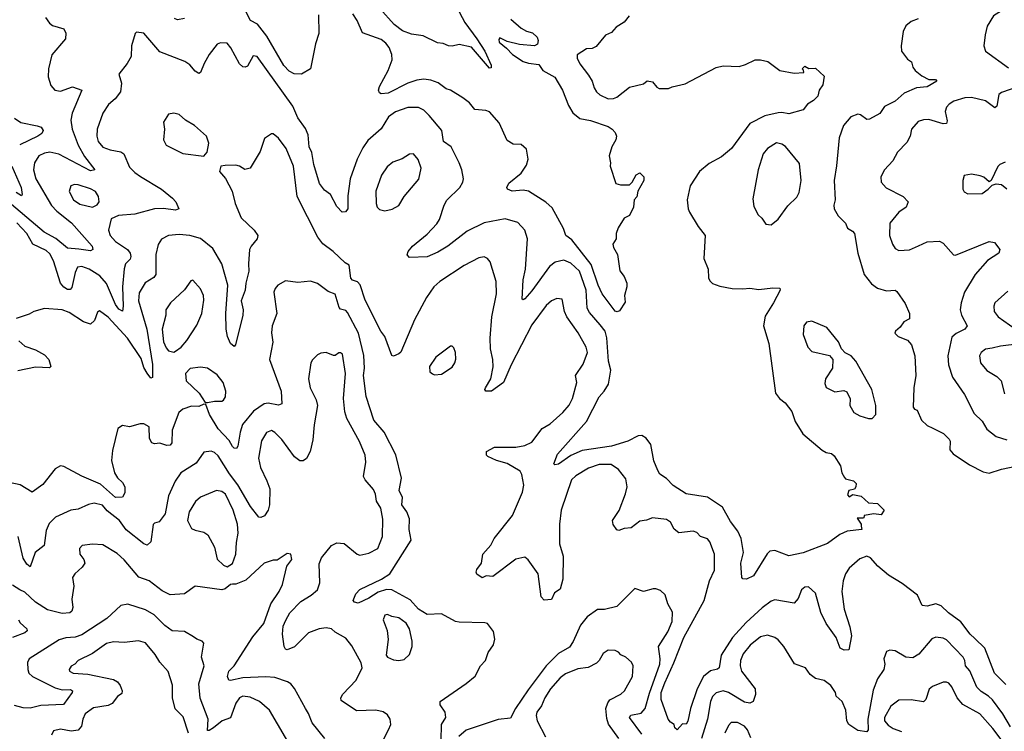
# Model space of a CAD drawing. Extents: x 1678431 to 1860718, y 384618 to 522882.
# Tile 186 of 256: x 1745305 to 1750861, y 478796 to 482812. Entities that reach past the tile are written whole.
import ezdxf

# ---------------------------------------------------------------- set-up
doc = ezdxf.new("R2010")
doc.units = 0

msp = doc.modelspace()

# ---------------------------------------------------------------- linework, layer by layer
at = {"layer": '0CON10XD'}
for points in [[(1750882.9, 482897.1), (1750845, 482863.1), (1750800, 482835), (1750764.3, 482775), (1750752.2, 482727.8), (1750745.8, 482665), (1750754, 482635), (1750885, 482541.2)], [(1748744, 482835), (1748715, 482798), (1748670.6, 482769.4), (1748645, 482740.8), (1748610, 482725), (1748558.3, 482661.7), (1748535, 482650), (1748502.7, 482647.3), (1748451.2, 482615), (1748450, 482595), (1748465, 482562.5), (1748515, 482500), (1748536, 482465), (1748547.2, 482427.2), (1748559.4, 482405), (1748578, 482388), (1748625, 482365.8), (1748655, 482367.5), (1748675, 482376), (1748745, 482431.2), (1748825, 482450), (1748845, 482466.7), (1748875, 482462.5), (1748900.7, 482430.7), (1748913.6, 482423.6), (1748965, 482423.8), (1748985.9, 482434.1), (1749059.5, 482450.5), (1749235, 482543.5), (1749275, 482551.2), (1749365, 482549.1), (1749401.1, 482558.9), (1749455, 482586.2), (1749485, 482585.8), (1749526.8, 482576.8), (1749595, 482526), (1749675, 482510), (1749730, 482515), (1749728.3, 482528.3), (1749720, 482535), (1749735, 482550), (1749757, 482537), (1749795, 482539.2), (1749843.3, 482493.3), (1749835.8, 482444.2), (1749816.7, 482415), (1749808.3, 482381.7), (1749783.4, 482356.6), (1749750, 482335), (1749725, 482303.8), (1749645, 482280.5), (1749605, 482289.2), (1749585, 482287.2), (1749509.9, 482270.1), (1749425, 482227.1), (1749321.4, 482085), (1749265, 482037.8), (1749195, 482000), (1749141.1, 481955), (1749088.6, 481875), (1749071.4, 481795), (1749077.1, 481745), (1749085, 481726.2), (1749133.1, 481645), (1749172.5, 481595), (1749165.8, 481464.2), (1749189.4, 481405), (1749191.4, 481355), (1749198.7, 481338.7), (1749215, 481324.4), (1749255, 481308.1), (1749324.2, 481295.8), (1749385, 481292.5), (1749425, 481297.5), (1749475, 481289.2), (1749555, 481300), (1749595, 481297.5), (1749596.7, 481285), (1749558.8, 481215), (1749510.5, 481139.5), (1749502, 481085), (1749532.5, 480985), (1749570, 480705), (1749592.5, 480675), (1749625, 480650), (1749661.7, 480601.7), (1749681.4, 480545), (1749724.2, 480475), (1749832.7, 480382.7), (1749855, 480370), (1749885, 480363.3), (1749901.2, 480351.2), (1749936.2, 480295), (1749944, 480255), (1749958.3, 480228.3), (1749965, 480221.2), (1750008.9, 480208.9), (1750024.3, 480195), (1750022.9, 480175), (1750015, 480163.3), (1749982.5, 480155), (1749975, 480130), (1749985, 480120), (1750006.4, 480133.6), (1750053.2, 480123.2), (1750095, 480085.6), (1750145, 480081.4), (1750183.3, 480045), (1750165, 480018.8), (1750125, 480024.3), (1750070, 480015), (1750068.3, 480001.7), (1750061.7, 479998.3), (1750030, 480000), (1750052.5, 479965), (1750053.6, 479953.6), (1750057.5, 479935), (1749974.5, 479925.5), (1749932.4, 479907.6), (1749863.9, 479856.1), (1749725.7, 479804.3), (1749645, 479786.5), (1749565, 479816.1), (1749537.8, 479812.2), (1749521.7, 479798.3), (1749445, 479673.3), (1749405.8, 479654.2), (1749386, 479656), (1749380, 479665), (1749374.3, 479745), (1749388.5, 479805), (1749375.6, 479885), (1749357.5, 479925), (1749315, 479980.6), (1749271.2, 480061.2), (1749185, 480118), (1749065, 480137.3), (1748992.9, 480182.9), (1748955, 480223.8), (1748917.2, 480247.2), (1748905, 480268.8), (1748883.6, 480323.6), (1748865.3, 480415), (1748840.3, 480450.3), (1748815, 480465.4), (1748795, 480463.6), (1748736.2, 480433.8), (1748645, 480405.2), (1748478.3, 480381.7), (1748415, 480353.3), (1748345, 480304.7), (1748325, 480299.4), (1748319.4, 480305), (1748340.1, 480359.9), (1748504, 480545), (1748575, 480684.5), (1748603.7, 480716.3), (1748626.7, 480755), (1748639.6, 480835), (1748627.3, 480885), (1748617.8, 481017.8), (1748607.8, 481055), (1748581, 481091), (1748520.4, 481160.4), (1748506.7, 481185), (1748501, 481285), (1748463.2, 481393.2), (1748415, 481438.8), (1748375, 481455.4), (1748326.5, 481443.5), (1748295, 481419.1), (1748195, 481282.7), (1748155, 481237.1), (1748145, 481231.2), (1748140, 481235), (1748146.8, 481345), (1748159.1, 481405), (1748170, 481575), (1748154.4, 481625), (1748115, 481668.1), (1748045, 481689.1), (1747925, 481665.4), (1747830.3, 481619.7), (1747720.5, 481535), (1747665, 481499.6), (1747604.4, 481474.4), (1747505, 481470), (1747492, 481485), (1747497.5, 481505), (1747520.8, 481535), (1747605, 481601.5), (1747659.2, 481660.8), (1747674.7, 481685.3), (1747700, 481765), (1747715.4, 481794.6), (1747788.6, 481865), (1747805.8, 481895.8), (1747808.6, 481915), (1747800, 481965), (1747785.6, 482005), (1747739.2, 482095), (1747696.5, 482125), (1747686.7, 482186.7), (1747615, 482271.1), (1747585, 482301.5), (1747555, 482316.4), (1747495, 482316.2), (1747425, 482292.9), (1747385.5, 482265), (1747344.1, 482195.9), (1747270.3, 482129.7), (1747241.7, 482088.3), (1747209.6, 482025), (1747168.9, 481915), (1747157.4, 481817.4), (1747157.5, 481745), (1747142.7, 481727.3), (1747125, 481726), (1747095, 481757.5), (1747058.5, 481825), (1747025, 481850), (1746997.6, 481887.6), (1746963.9, 481995), (1746952.7, 482062.7), (1746938.7, 482095), (1746933.4, 482163.4), (1746917.4, 482197.4), (1746875, 482258.8), (1746846.4, 482325), (1746645, 482604.2), (1746622.4, 482607.6), (1746589.7, 482550.3), (1746576.4, 482543.6), (1746565, 482546.2), (1746545, 482564), (1746495.9, 482654.1), (1746475, 482679.2), (1746438.3, 482681.7), (1746420, 482675), (1746375, 482616.2), (1746345.5, 482564.5), (1746326.2, 482513.8), (1746315, 482508.6), (1746295, 482521.9), (1746265, 482556.9), (1746236, 482576), (1746095, 482630.8), (1746005, 482736.7), (1745965, 482742.5), (1745956.4, 482733.6), (1745936.2, 482665), (1745933.8, 482605), (1745911.2, 482565), (1745864, 482505), (1745880, 482455), (1745874.1, 482405.9), (1745842.9, 482365), (1745805.4, 482334.6), (1745775, 482285.8), (1745743.1, 482195), (1745740.4, 482155), (1745748.2, 482125), (1745775, 482093.8), (1745815, 482078.2), (1745875, 482066.4), (1745892.9, 482055), (1745925, 481980.8), (1745955, 481949.4), (1745987.3, 481927.3), (1746106, 481855), (1746167.5, 481805), (1746186.9, 481785), (1746203.3, 481745), (1746185, 481737.1), (1746116.5, 481746.5), (1746065.3, 481744.7), (1745955, 481715.4), (1745862.4, 481707.6), (1745820.8, 481689.2), (1745807.1, 481625), (1745815.6, 481595), (1745845, 481560.5), (1745913.8, 481515), (1745928.5, 481495), (1745932.9, 481475), (1745929.1, 481460.9), (1745902.9, 481435), (1745893.9, 481406.1), (1745884.4, 481305), (1745889.7, 481195), (1745885, 481168), (1745865, 481178.9), (1745845, 481205.5), (1745795, 481322.7), (1745756.6, 481366.6), (1745697.7, 481405), (1745655, 481420.2), (1745631.8, 481415), (1745617.4, 481385), (1745599, 481301), (1745590.4, 481289.6), (1745575, 481290.4), (1745555, 481302.8), (1745535.6, 481325.6), (1745495, 481450.8), (1745475, 481491.9), (1745455, 481509.1), (1745378.5, 481545), (1745345.9, 481605), (1745289.6, 481665)], [(1746990.9, 482839.1), (1746992.9, 482735), (1746974.5, 482675.5), (1746945.8, 482535), (1746895, 482504.3), (1746853, 482507), (1746825, 482521.5), (1746795, 482553.5), (1746698.7, 482718.7), (1746646.3, 482786.3), (1746607.5, 482807.5), (1746568.5, 482885)], [(1748077.1, 482815), (1748135, 482765.5), (1748165, 482747.1), (1748198.1, 482738.1), (1748225, 482713.8), (1748231.4, 482695), (1748227.1, 482675), (1748210, 482665), (1748125, 482672.9), (1748055, 482688.6), (1748015, 482709.2), (1748008.8, 482701.2), (1748010.9, 482685), (1748052.2, 482652.2), (1748085, 482615.7), (1748146.7, 482576.7), (1748176.4, 482566.4), (1748235, 482558.6), (1748256.6, 482526.6), (1748325, 482487.5), (1748367.1, 482415), (1748401.9, 482328.1), (1748426.6, 482286.6), (1748465, 482255.6), (1748525, 482244.4), (1748625, 482208.8), (1748648.1, 482195), (1748664.3, 482175), (1748672, 482155), (1748668.8, 482135), (1748646.7, 482095), (1748631.2, 482045), (1748638.8, 482005), (1748636.2, 481985), (1748668.3, 481888.3), (1748695, 481880), (1748745, 481880), (1748760, 481895), (1748783, 481937), (1748805, 481947.5), (1748826, 481925), (1748825.9, 481904.1), (1748793.3, 481845), (1748787, 481813), (1748772.5, 481795), (1748767.5, 481755), (1748745, 481707.5), (1748715, 481692.5), (1748681.7, 481638.3), (1748670, 481605), (1748670, 481575), (1748652, 481545), (1748655, 481527.5), (1748678, 481488), (1748690.8, 481395), (1748715, 481363.3), (1748731.2, 481325), (1748731.2, 481305), (1748716.7, 481255), (1748721.7, 481218.3), (1748690, 481170), (1748676.1, 481163.9), (1748665, 481166.9), (1748591.3, 481265), (1748569.7, 481315), (1748530.2, 481430.2), (1748420.7, 481570.7), (1748386, 481595), (1748373.6, 481633.6), (1748309.9, 481749.9), (1748273.4, 481783.4), (1748175.4, 481845.4), (1748145, 481849.6), (1748083.9, 481843.9), (1748057.5, 481855), (1748054.4, 481865), (1748065, 481889.2), (1748135, 481945.7), (1748165, 481992), (1748174.5, 482025), (1748165, 482080.8), (1748135, 482107.1), (1748090.3, 482110.3), (1748055, 482130), (1748010.9, 482230.9), (1747955, 482292.5), (1747935, 482300), (1747873.3, 482305), (1747843.6, 482343.6), (1747805, 482372.2), (1747735, 482414.4), (1747711.8, 482421.8), (1747666.9, 482456.9), (1747625, 482472), (1747585, 482476.9), (1747545, 482471.2), (1747495, 482453.9), (1747385, 482398.5), (1747345, 482394), (1747335, 482400), (1747330, 482415), (1747334.4, 482435), (1747383.8, 482525), (1747407.3, 482585), (1747404.3, 482615.7), (1747389.2, 482655), (1747370.8, 482680.8), (1747345, 482700), (1747238.9, 482738.9), (1747208.8, 482808.8), (1747185, 482845.8)], [(1747769.5, 482885), (1747816, 482796), (1747885.2, 482705), (1747928.8, 482635), (1747965.6, 482555), (1747965, 482540), (1747955, 482539.2), (1747855, 482657.1), (1747785, 482673.3), (1747745, 482662.5), (1747725, 482664.4), (1747695, 482678.8), (1747662.7, 482682.7), (1747582.1, 482722.1), (1747515, 482731.5), (1747465, 482749.4), (1747417.8, 482785), (1747337.5, 482875)], [(1745450, 482825), (1745472.6, 482792.6), (1745489.7, 482779.7), (1745555, 482760), (1745565.9, 482735.9), (1745562.9, 482705), (1745486.5, 482613.5), (1745467.5, 482535), (1745465, 482490), (1745481.7, 482441.7), (1745504.2, 482414.2), (1745535, 482408.6), (1745603.5, 482433.5), (1745655.6, 482415), (1745602, 482285), (1745593.9, 482245), (1745601.8, 482195), (1745634.3, 482105), (1745671, 482041), (1745728.8, 481965), (1745705, 481958.9), (1745525, 482054.1), (1745475, 482063.9), (1745445, 482060), (1745412.5, 482045), (1745388.2, 482005), (1745382.7, 481965), (1745395.9, 481915), (1745484.6, 481764.6), (1745515, 481731.3), (1745597.5, 481665), (1745713.1, 481535), (1745718, 481515), (1745705, 481507.5), (1745638.2, 481518.2)], [(1746235, 482818.9), (1746195, 482811.9), (1746179.3, 482819.3)], [(1750375, 482817.5), (1750335, 482802.5), (1750305, 482778), (1750290, 482745), (1750278.6, 482665), (1750281.2, 482635), (1750315, 482588.8), (1750336.7, 482575), (1750344.3, 482545), (1750358.6, 482525), (1750395, 482495.4), (1750435, 482475.8), (1750472.5, 482475), (1750480, 482465), (1750426, 482434), (1750365, 482428.5), (1750295, 482397.1), (1750245, 482351.8), (1750185, 482321.9), (1750157.9, 482282.1), (1750099.4, 482250.6), (1750085, 482250), (1750050, 482275), (1750035, 482279.1), (1749995, 482264.4), (1749953.8, 482215), (1749928.5, 482145), (1749913, 481987), (1749901.4, 481905), (1749906.2, 481795), (1749898.8, 481765), (1749901.2, 481745), (1749924, 481705), (1749964.1, 481664.1), (1749976.7, 481635), (1750005, 481618.8), (1750015.6, 481605.6), (1750033.3, 481495), (1750070.5, 481375), (1750111.5, 481321.5), (1750145, 481297.8), (1750195, 481281.9), (1750244.2, 481285.8), (1750255, 481278.8), (1750301.1, 481211.1), (1750325.8, 481155), (1750325, 481123.3), (1750293.4, 481106.6), (1750273.2, 481076.8), (1750246.7, 481055), (1750243.6, 481043.6), (1750262.5, 481025), (1750315, 481003.8), (1750337.6, 480977.6), (1750355.6, 480915), (1750361.4, 480805), (1750349.2, 480735), (1750346.7, 480625), (1750353.6, 480613.6), (1750368.3, 480608.3), (1750392.7, 480552.7), (1750425, 480522), (1750456.6, 480506.6), (1750517.2, 480477.2), (1750549.2, 480445), (1750554.3, 480434.3), (1750552.5, 480385), (1750572.2, 480362.2), (1750665, 480299.4), (1750741.2, 480261.2), (1750775, 480253.8), (1750844.3, 480275.7), (1750945, 480297.1)], [(1750942.5, 482435), (1750845, 482402.2), (1750830.4, 482389.6), (1750818.1, 482325), (1750807.5, 482315), (1750755, 482354.7), (1750675, 482372.9), (1750638.2, 482371.8), (1750575, 482352.5), (1750548.6, 482335), (1750535, 482318), (1750526.4, 482293.6), (1750538.6, 482241.4), (1750534.2, 482225.8), (1750515, 482225.5), (1750435, 482248.7), (1750405, 482247.1), (1750375, 482237.3), (1750336.9, 482195), (1750329.6, 482155), (1750311.5, 482118.5), (1750257.1, 482065), (1750232.5, 482015), (1750184.2, 481965), (1750164.2, 481925), (1750166, 481895), (1750193.7, 481863.7), (1750290, 481815), (1750317.5, 481785), (1750306.9, 481755), (1750265, 481725.6), (1750215, 481663.8), (1750212.4, 481595), (1750229.7, 481545), (1750245, 481521.5), (1750265, 481509.5), (1750325, 481514.4), (1750376.1, 481536.1), (1750425, 481558.6), (1750495, 481562), (1750515, 481551.2), (1750573.8, 481485), (1750585, 481482.9), (1750775, 481560.6), (1750805, 481554.2), (1750835.8, 481515.8), (1750830, 481495), (1750766.4, 481453.6), (1750695.6, 481375), (1750636.5, 481275), (1750616.4, 481215), (1750611.9, 481175), (1750620, 481145), (1750651.1, 481085), (1750637.5, 481065), (1750588.3, 481041.7), (1750565, 481020.8), (1750541.2, 480915), (1750545.4, 480865), (1750567.5, 480795), (1750636.6, 480696.6), (1750690.5, 480590.5), (1750735, 480545.7), (1750761.2, 480501.2), (1750815, 480459.4), (1750875, 480441.1)], [(1746345, 482042.5), (1746362.5, 482065), (1746372.5, 482115), (1746360, 482155), (1746292, 482215), (1746241.2, 482245), (1746205, 482278), (1746174.1, 482284.1), (1746145, 482278.8), (1746116.2, 482235), (1746122, 482195), (1746115.8, 482135), (1746131.2, 482105), (1746225, 482058), (1746345, 482042.5)], [(1745275, 482256.7), (1745312.4, 482232.4), (1745403.7, 482213.7), (1745426.7, 482205), (1745437.7, 482187.7), (1745429.7, 482170.3), (1745407.5, 482155), (1745305, 482105.3)], [(1748945, 479070.4), (1748996.9, 479183.1), (1749052.4, 479325), (1749167.3, 479535), (1749197.5, 479645), (1749224.6, 479705), (1749225.4, 479795), (1749200, 479865), (1749185, 479883.1), (1749146.3, 479896.3), (1749125, 479918), (1749105, 479926), (1749025, 479915.7), (1748997.8, 479937.8), (1748977.1, 479977.1), (1748955, 479991.5), (1748875, 480001.4), (1748842.4, 479987.6), (1748805, 479982), (1748755.7, 479944.3), (1748715, 479941.1), (1748685, 479928.6), (1748675, 479934), (1748653.1, 479963.1), (1748650, 479985), (1748687.7, 480042.3), (1748724.1, 480135.9), (1748733.6, 480175), (1748725, 480222), (1748684, 480274), (1748642.2, 480302.2), (1748575, 480301.3), (1748515, 480281.6), (1748442.4, 480237.6), (1748418.2, 480215), (1748359.6, 480045), (1748350.7, 479965), (1748350.8, 479855), (1748372.2, 479785), (1748369.5, 479655), (1748355, 479597.5), (1748322.3, 479577.7), (1748305, 479540), (1748265, 479536.7), (1748246.7, 479555), (1748230.6, 479685), (1748173.4, 479763.4), (1748155, 479779.2), (1748105, 479768.5), (1747975, 479670.6), (1747937, 479673), (1747915, 479662.5), (1747883.6, 479683.6), (1747880, 479695), (1747885, 479710), (1747911.2, 479745), (1747918.8, 479795), (1747964.1, 479845.9), (1747982.9, 479885), (1748085.3, 480015), (1748142.9, 480145), (1748149.7, 480185), (1748139.2, 480245), (1748129.4, 480265), (1748055, 480307.7), (1747994.7, 480324.7), (1747947.3, 480347.3), (1747938.8, 480355), (1747938.8, 480375), (1747985, 480400.5), (1748105, 480399.3), (1748155, 480409.1), (1748195, 480428.1), (1748253.3, 480505), (1748297.6, 480532.4), (1748369.4, 480595), (1748405, 480637.5), (1748424.4, 480675), (1748449.4, 480765), (1748440.8, 480805), (1748485, 480868.6), (1748508.2, 480935), (1748501.8, 480965), (1748456.2, 481045), (1748392.1, 481135), (1748379.6, 481165), (1748366.2, 481235), (1748335, 481239.2), (1748306, 481225), (1748275, 481198.9), (1748195, 481090), (1748077.7, 480865), (1748035.4, 480764.6), (1747966.7, 480715), (1747935.9, 480715.9), (1747930, 480725), (1747932.5, 480735), (1747963.3, 480785), (1747975.9, 480854.1), (1747974.7, 480894.7), (1747961.5, 480955), (1747960.4, 481015), (1747969.2, 481135), (1747995.5, 481265.5), (1747993.1, 481335), (1747959.2, 481445), (1747945, 481464), (1747925, 481474), (1747895, 481468.6), (1747812.5, 481425), (1747675, 481335.5), (1747642.2, 481305), (1747600.5, 481245), (1747532.3, 481117.7), (1747455, 480936.2), (1747445, 480925.8), (1747413.6, 480913.6), (1747405, 480917.5), (1747365.8, 481025), (1747342.5, 481055), (1747255, 481228.8), (1747225.3, 481315.3), (1747212, 481332), (1747182.9, 481342.9), (1747173.1, 481353.1), (1747165, 481426.2), (1747141.1, 481441.1), (1747074, 481505), (1747015, 481548.1), (1746988.2, 481585), (1746871.2, 481815), (1746850.7, 481985), (1746808.8, 482085), (1746765, 482144), (1746735, 482168.8), (1746725, 482168.8), (1746687.3, 482142.7), (1746661.2, 482068.8), (1746606.1, 481973.9), (1746575, 481966.7), (1746545, 481986), (1746525, 481991.2), (1746465, 481990), (1746440, 481985), (1746432.5, 481955), (1746465.8, 481915.8), (1746504.3, 481845), (1746520.8, 481775), (1746554.4, 481695), (1746628.6, 481625), (1746649.4, 481595), (1746645.7, 481575), (1746611.5, 481535), (1746602.3, 481515), (1746596.1, 481433.9), (1746597.1, 481392.9), (1746580.4, 481325), (1746577.5, 481285), (1746555.4, 481225), (1746566.2, 481175), (1746564, 481145), (1746523.3, 480976.7), (1746515, 480967.5), (1746494.2, 480985), (1746477.1, 481025), (1746469.4, 481065), (1746468.8, 481155), (1746479.2, 481315), (1746445.8, 481435), (1746395, 481520.4), (1746325, 481576.8), (1746265.3, 481595.3), (1746205, 481600), (1746145.5, 481594.5), (1746105.5, 481574.5), (1746087.2, 481542.8), (1746073.1, 481486.9), (1746073.3, 481375), (1746062, 481358), (1746012.6, 481327.4), (1745979.9, 481270.1), (1745974.7, 481225), (1746022.2, 481065), (1746053.8, 480866.2), (1746055, 480792.5), (1746045, 480790), (1746025, 480817.5), (1746005, 480850), (1745989.7, 480899.7), (1745912.9, 481015), (1745805, 481133.2), (1745755, 481170), (1745745, 481162.5), (1745727.8, 481115), (1745705, 481094.5), (1745665, 481106.8), (1745585, 481159.1), (1745545.5, 481174.5), (1745445, 481182.9), (1745385, 481165.8), (1745359.1, 481150.9), (1745285, 481126.2)], [(1749545, 481653.8), (1749585, 481686.2), (1749638.7, 481761.3), (1749689.8, 481810.2), (1749702.6, 481837.4), (1749714.3, 481905), (1749705, 482000), (1749626.5, 482096.5), (1749605, 482110), (1749575, 482117.8), (1749524, 482086), (1749499.5, 482055), (1749472.5, 481965), (1749442.3, 481802.3), (1749448.3, 481758.3), (1749471.7, 481711.7), (1749493, 481693), (1749515, 481657.5), (1749545, 481653.8)], [(1747365, 481734), (1747407.3, 481742.7), (1747445, 481763.8), (1747474, 481815), (1747557.4, 481912.6), (1747571.2, 481975), (1747554.2, 482024.2), (1747527.5, 482055), (1747505, 482053.8), (1747463.4, 482026.6), (1747411.4, 482008.6), (1747378.9, 481981.1), (1747346.7, 481935), (1747314.5, 481845), (1747315.8, 481775), (1747322, 481755), (1747335, 481741.2), (1747365, 481734)], [(1750865, 482009.2), (1750835.7, 481994.3), (1750825, 481983.3), (1750786, 481904), (1750775, 481896.7), (1750744.4, 481924.4), (1750725, 481931.9), (1750675, 481940), (1750635, 481933.3), (1750625.7, 481904.3), (1750626.9, 481855), (1750635, 481840.8), (1750655, 481828.9), (1750735, 481832), (1750770, 481855), (1750791.2, 481878.8), (1750814.1, 481885.9), (1750845, 481882), (1750875, 481857.5)], [(1745260, 481985), (1745313.8, 481865), (1745319.2, 481825), (1745315, 481818.8), (1745285, 481837.5)], [(1745715, 481754), (1745741.7, 481768.3), (1745753.3, 481785), (1745749.2, 481815), (1745732.2, 481842.2), (1745705, 481858.2), (1745635, 481880), (1745615, 481882.2), (1745594.5, 481875.5), (1745583.7, 481843.7), (1745609.4, 481795), (1745645, 481771.8), (1745715, 481754)], [(1745638.2, 481518.2), (1745575, 481523.6), (1745508.4, 481578.4), (1745443.9, 481613.9), (1745210.6, 481810.6)], [(1747682.5, 478745), (1747686, 478835), (1747710, 478875), (1747706.2, 478905), (1747676.7, 478945), (1747677.5, 478965), (1747824.7, 479065.3), (1747875, 479107.5), (1747904.2, 479165), (1747933.7, 479196.3), (1747948.7, 479241.3), (1747977.8, 479285), (1747985.7, 479315.7), (1747979.1, 479359.1), (1747945, 479403.8), (1747929.1, 479409.1), (1747785, 479411.5), (1747765, 479415.6), (1747685, 479458.6), (1747605, 479455.6), (1747555, 479485.6), (1747507.9, 479537.9), (1747405, 479594.8), (1747375, 479597), (1747328, 479582), (1747275, 479546.8), (1747215, 479519.2), (1747194.3, 479524.3), (1747186.7, 479535), (1747202.5, 479572.5), (1747225, 479597.1), (1747346, 479654), (1747393.8, 479685), (1747514, 479875), (1747502.5, 479935), (1747504.2, 479995), (1747490, 480035), (1747461.9, 480075), (1747465.6, 480115), (1747445.8, 480155), (1747460, 480225), (1747427.2, 480357.2), (1747362.5, 480485), (1747302.6, 480552.6), (1747260, 480685), (1747244.7, 480804.7), (1747249.8, 480845), (1747247.7, 480917.7), (1747217.3, 481042.7), (1747155, 481160), (1747145, 481171.5), (1747115, 481178.9), (1747107.3, 481187.3), (1747085, 481262.5), (1747045, 481278.6), (1746985, 481324.2), (1746945, 481337.5), (1746875, 481330), (1746805, 481338), (1746762, 481315), (1746745.7, 481295), (1746739.4, 481275), (1746755.5, 481155), (1746728.9, 481085), (1746726.7, 481045), (1746733.2, 480993.2), (1746714.4, 480895), (1746780, 480715), (1746784.2, 480645), (1746765, 480636.7), (1746707.7, 480647.7), (1746685, 480645.3), (1746625, 480603.1), (1746562.4, 480527.6), (1746549.1, 480485), (1746536.7, 480405), (1746527.6, 480392.4), (1746515, 480394.4), (1746505, 480404.4), (1746487.4, 480437.4), (1746425, 480503.3), (1746376.9, 480585), (1746355, 480640), (1746345, 480642.5), (1746315, 480630), (1746275, 480630.5), (1746225.4, 480614.6), (1746202.5, 480595), (1746165.4, 480495), (1746163.1, 480425), (1746155, 480410.8), (1746135, 480410), (1746095, 480421.9), (1746065, 480418.1), (1746050, 480425), (1746038.3, 480448.3), (1746036, 480515), (1746005, 480531.2), (1745985, 480531.2), (1745925, 480513.8), (1745885, 480522), (1745858.8, 480505), (1745828.3, 480381.7), (1745823.3, 480325), (1745840.5, 480255), (1745856.9, 480226.9), (1745885, 480200), (1745897.5, 480175), (1745897.9, 480142.1), (1745885, 480118), (1745845, 480116), (1745760.8, 480190.8), (1745655, 480235.4), (1745555, 480290), (1745535, 480294), (1745505, 480278), (1745435, 480190), (1745375, 480146), (1745307.8, 480187.8), (1745245, 480200)], [(1746175, 480936.2), (1746185, 480941.2), (1746216.6, 480963.4), (1746248.1, 481001.9), (1746305, 481089.2), (1746332.7, 481155), (1746345, 481230), (1746343.1, 481255), (1746325, 481293.8), (1746281.7, 481341.7), (1746270.7, 481339.3), (1746235, 481288), (1746155.7, 481215), (1746129.2, 481175), (1746129.4, 481145), (1746109.6, 481065), (1746117.1, 480995), (1746130.9, 480960.9), (1746145, 480944.2), (1746175, 480936.2)], [(1750880.2, 481279.8), (1750808.1, 481215), (1750801.4, 481195), (1750803.1, 481165), (1750825.7, 481135), (1750953.3, 481045)], [(1750095, 480560.8), (1750115, 480562), (1750135.7, 480584.3), (1750135.7, 480634.3), (1750113.8, 480725), (1750023.8, 480885), (1749996.7, 480915), (1749962.5, 480932.5), (1749942.5, 480955), (1749926, 480995), (1749859.2, 481075), (1749775, 481110.8), (1749745, 481106), (1749728.6, 481085), (1749725.9, 481035.9), (1749751.2, 480965), (1749775, 480940), (1749875, 480916.7), (1749892.5, 480895), (1749891.2, 480845), (1749852, 480785), (1749848.3, 480758.3), (1749855, 480737.5), (1749905, 480712), (1749955, 480720), (1749973, 480713), (1749991.7, 480671.7), (1749988.8, 480635), (1750011.2, 480595), (1750045, 480576), (1750095, 480560.8)], [(1745300.6, 481000.6), (1745335, 480970.6), (1745395, 480948.9), (1745445, 480920.8), (1745470, 480895), (1745481.4, 480855), (1745472.7, 480847.3), (1745395, 480851.1), (1745295, 480830)], [(1747645, 480808.8), (1747685, 480812), (1747745, 480851.2), (1747760, 480875), (1747765.9, 480895.9), (1747763.6, 480933.6), (1747755, 480960), (1747745, 480970), (1747735, 480970), (1747653, 480907), (1747617.5, 480855), (1747620, 480825), (1747635, 480813.3), (1747645, 480808.8)], [(1750946.9, 480983.1), (1750839.3, 480970.7), (1750791.8, 480958.2), (1750755, 480953.1), (1750730, 480935), (1750721.1, 480915), (1750725.7, 480875), (1750762.9, 480832.9), (1750819.1, 480799.1), (1750842.5, 480775), (1750861.2, 480701.2)], [(1746806, 479424), (1746830, 479465), (1746891.2, 479528.8), (1746950.6, 479565), (1746985, 479594.2), (1746998.9, 479635), (1746995, 479741.2), (1747008.6, 479775), (1747064, 479845), (1747095, 479860), (1747135, 479855.8), (1747210, 479795), (1747225, 479790), (1747275, 479802), (1747325, 479828), (1747352.2, 479895), (1747353.4, 479993.4), (1747343.3, 480055), (1747317.8, 480095), (1747312.8, 480135), (1747301.8, 480161.8), (1747253.5, 480215), (1747244.7, 480234.7), (1747258.6, 480315), (1747254.3, 480355), (1747222, 480432), (1747151, 480561), (1747138.8, 480598.8), (1747131.2, 480675), (1747142.7, 480815), (1747127.1, 480925), (1747115, 480932.9), (1747105, 480931.4), (1747085, 480917.5), (1747075, 480917.5), (1747035, 480934.3), (1747005, 480930), (1746985, 480920), (1746957, 480893), (1746947.5, 480875), (1746934.6, 480785.4), (1746944.7, 480734.7), (1746977.7, 480667.7), (1746986.2, 480635), (1746966.2, 480525), (1746958.6, 480441.4), (1746943.6, 480375), (1746922.5, 480335), (1746905, 480322.9), (1746885, 480322.9), (1746855, 480345.6), (1746785, 480442.5), (1746745, 480483.1), (1746725, 480493.1), (1746697.3, 480482.7), (1746669.6, 480435), (1746653, 480337), (1746663.3, 480285), (1746700.2, 480210.2), (1746716.9, 480165), (1746714.6, 480075), (1746706.2, 480043.8), (1746687.3, 480012.7), (1746665, 480002), (1746655, 480004), (1746607.1, 480065), (1746535, 480187.1), (1746488.6, 480248.6), (1746425, 480350.9), (1746405, 480369.1), (1746385, 480377.3), (1746345, 480370.8), (1746299.9, 480310.1), (1746215, 480254.5), (1746181.9, 480208.1), (1746143.8, 480125), (1746125, 480023.3), (1746091.2, 479978.8), (1746065, 479971.2), (1746057.3, 479962.7), (1746045.6, 479865), (1746025, 479847.5), (1746005, 479853.3), (1745905, 479933.1), (1745868.1, 479985), (1745799.3, 480040.7), (1745771.7, 480071.7), (1745725, 480082.9), (1745694, 480076), (1745635, 480049.1), (1745593.8, 480045), (1745507.8, 480005), (1745470.6, 479969.4), (1745455, 479930), (1745443.3, 479845), (1745393.2, 479805), (1745365, 479724), (1745345, 479740), (1745325, 479774.2), (1745297.1, 479895)], [(1746365, 480652.5), (1746405, 480660), (1746445, 480659.2), (1746455.8, 480665), (1746466.2, 480683.8), (1746468.8, 480715), (1746453.5, 480765), (1746418.9, 480808.9), (1746365, 480845.8), (1746325, 480851.5), (1746266.9, 480843.1), (1746240.8, 480815), (1746244.4, 480775), (1746316.9, 480705), (1746352.5, 480652.5), (1746365, 480652.5)], [(1746475, 479724.3), (1746505, 479742.5), (1746524.7, 479795), (1746528, 479862), (1746538.4, 479915), (1746534.2, 479965), (1746510, 480045), (1746466.2, 480135), (1746445, 480150), (1746415, 480154.4), (1746325, 480117.1), (1746297, 480093), (1746262.2, 480035), (1746252.7, 479985), (1746275, 479940.8), (1746295, 479930.6), (1746345, 479920.8), (1746367.1, 479905), (1746404.5, 479835), (1746418.5, 479768.5), (1746455, 479733.1), (1746475, 479724.3)], [(1747026.9, 478755), (1746954.6, 478844.6), (1746935, 478896.2), (1746916.9, 478925), (1746855, 479038), (1746834.2, 479065), (1746816.1, 479076.1), (1746745, 479099.6), (1746693.5, 479103.5), (1746565, 479098.1), (1746495, 479082), (1746484.5, 479085), (1746477.3, 479105), (1746484.7, 479135.3), (1746514.7, 479165.3), (1746621.1, 479328.9), (1746682.7, 479405), (1746722.1, 479515), (1746770, 479585), (1746787.8, 479625), (1746812.5, 479727.5), (1746840.6, 479765), (1746835.7, 479795), (1746815, 479799.2), (1746757.3, 479762.7), (1746735, 479762), (1746685, 479744.4), (1746580.7, 479649.3), (1746525, 479625.7), (1746505.8, 479625.8), (1746495, 479623.8), (1746465, 479600), (1746445, 479594.2), (1746295, 479615.7), (1746235, 479572.5), (1746155, 479566.9), (1746109.8, 479589.8), (1746035, 479646.1), (1745976.6, 479666.6), (1745893.9, 479763.9), (1745855, 479800), (1745775, 479849.2), (1745715, 479852.9), (1745657.5, 479845), (1745642.9, 479827.1), (1745644.2, 479795), (1745667.5, 479765), (1745672.5, 479745), (1745658.3, 479721.7), (1745616, 479685), (1745602.5, 479665), (1745610, 479615), (1745598.7, 479541.3), (1745604.4, 479495), (1745600, 479475), (1745588, 479465), (1745545, 479460.8), (1745461.9, 479481.9), (1745395.2, 479525.2), (1745335, 479582.2), (1745306.1, 479593.9), (1745265, 479621.2)], [(1750870, 479060), (1750806, 479125), (1750750.9, 479265), (1750695, 479319.6), (1750667.1, 479345), (1750615, 479413.8), (1750544.9, 479464.9), (1750503.5, 479505), (1750475, 479514.7), (1750425, 479502.5), (1750396.9, 479506.9), (1750370.8, 479565), (1750285, 479630), (1750206.9, 479676.9), (1750147.8, 479727.8), (1750105, 479774.5), (1750085, 479784.5), (1750045, 479770.5), (1749985, 479717.8), (1749963.8, 479685), (1749951.3, 479645), (1749944.3, 479584.3), (1749956.8, 479485), (1749989.3, 479385), (1749997.7, 479335), (1749983.3, 479256.7), (1749956.2, 479253.8), (1749934.5, 479265), (1749912.3, 479325), (1749856.2, 479405), (1749825, 479467.1), (1749795.5, 479575), (1749755, 479611.2), (1749735, 479608.8), (1749716.2, 479595), (1749696.9, 479545), (1749675, 479519.2), (1749565, 479537.8), (1749545, 479530), (1749495, 479493.6), (1749405, 479410.7), (1749326.6, 479325), (1749263.8, 479225), (1749252.5, 479155), (1749242.9, 479147.1), (1749202.9, 479137.1), (1749163.8, 479105), (1749127.9, 479035), (1749089.6, 478925), (1749075, 478853.8), (1749065, 478836.7), (1749045, 478837.5), (1749015.5, 478804.5), (1749001.2, 478815), (1748997.5, 478835), (1748977.3, 478847.3), (1748964.4, 478864.4), (1748925, 478976), (1748924.3, 479015), (1748945, 479070.4)], [(1748815, 478780.6), (1748745.5, 478875), (1748753.6, 478886.4), (1748811, 478899), (1748835, 478924.3), (1748858.1, 479011.9), (1748916.7, 479175), (1748918.6, 479205), (1748909.6, 479275), (1748961.8, 479358.2), (1748986.3, 479415), (1748988.3, 479468.3), (1748962.5, 479515), (1748947, 479567), (1748921.2, 479591.2), (1748895, 479600.8), (1748880.3, 479599.7), (1748825, 479584.3), (1748775, 479602), (1748675, 479501.2), (1748605, 479482.9), (1748565, 479484), (1748506.9, 479443.1), (1748469.6, 479395), (1748427.9, 479302.1), (1748408.1, 479271.9), (1748345, 479234.7), (1748275.9, 479165), (1748175, 479030.4), (1748102.9, 478925), (1748075, 478871.2), (1748005, 478863.3), (1747825, 478803.5), (1747782.3, 478767.7)], [(1746850, 478685), (1746715.3, 478915.3), (1746658.6, 478965), (1746605, 478989.6), (1746565, 478994.6), (1746545.7, 478984.3), (1746524, 478955), (1746495, 478872.2), (1746447.5, 478855), (1746398.5, 478815), (1746375, 478800.8), (1746365, 478801.2), (1746367.9, 478865), (1746322.6, 478982.6), (1746316, 479064), (1746345.7, 479165.7), (1746330, 479215), (1746344.3, 479294.3), (1746335.5, 479305.5), (1746305, 479315.7), (1746285, 479330), (1746235, 479359.3), (1746165, 479363.5), (1746123.4, 479393.4), (1746063.9, 479453.9), (1746015, 479482.1), (1745915, 479513.8), (1745875, 479505.5), (1745796.4, 479433.6), (1745655, 479340.4), (1745618.2, 479328.2), (1745566, 479324), (1745527.6, 479312.4), (1745358.1, 479205), (1745349.1, 479185), (1745350.5, 479145), (1745357.5, 479125), (1745377.8, 479105), (1745505, 479041.5), (1745545, 479029.7), (1745591.4, 479031.4), (1745603.8, 479025), (1745602, 479015), (1745551.9, 478948.1), (1745425, 478941.2), (1745365, 478927.4), (1745325, 478929.2), (1745275, 478941.4)], [(1747445, 479196), (1747475, 479202), (1747505, 479228.8), (1747520.5, 479275), (1747520.4, 479305), (1747503.8, 479375), (1747485, 479406.5), (1747445, 479437.5), (1747405, 479443.3), (1747380, 479455), (1747365, 479452), (1747355.8, 479425), (1747379.2, 479365), (1747384.2, 479315), (1747372.5, 479225), (1747380, 479215), (1747415, 479198.8), (1747445, 479196)], [(1745298.9, 479425), (1745308.3, 479408.3), (1745344.5, 479375), (1745346.9, 479363.1), (1745335, 479351.2), (1745265, 479325.9)], [(1747355, 478746), (1747385.6, 478805), (1747399.2, 478835), (1747396, 478865), (1747379.7, 478889.7), (1747355, 478906.7), (1747315, 478916.4), (1747205, 478912.5), (1747119.3, 478969.3), (1747116.7, 478985), (1747128.8, 479005), (1747204, 479085), (1747238, 479155), (1747231.7, 479181.7), (1747178.3, 479278.3), (1747145, 479320.9), (1747085.6, 479355), (1747064.2, 479375), (1747035, 479379.8), (1746995, 479374.2), (1746935, 479351.6), (1746855, 479272.2), (1746815, 479255.8), (1746805, 479260), (1746797.1, 479275), (1746788, 479345), (1746791.3, 479388.7), (1746806, 479424)], [(1750090.4, 478865), (1750092.5, 478805), (1750085, 478793.3), (1750035, 478801.5), (1749984, 478834), (1749972.5, 478855), (1749966.9, 478915), (1749945.4, 478965), (1749912, 478995), (1749908.1, 479015), (1749882.5, 479055), (1749845, 479083.3), (1749795, 479093.3), (1749765, 479116.7), (1749738.8, 479155), (1749677.6, 479177.6), (1749616.2, 479275), (1749585, 479311.8), (1749565, 479326.2), (1749525, 479338.8), (1749485, 479330), (1749427.2, 479282.8), (1749387.4, 479232.6), (1749372.4, 479195), (1749370.7, 479165), (1749377.2, 479135), (1749455.5, 479035), (1749456.1, 479003.9), (1749444.3, 478965), (1749425, 478954.4), (1749395, 478960.4), (1749305, 479015.3), (1749275, 479023.7), (1749235, 479012.5), (1749215, 478991.8), (1749202.1, 478965), (1749186.6, 478865), (1749152.7, 478755)], [(1746258.2, 478785), (1746227.4, 478877.4), (1746182.6, 478922.6), (1746167.7, 478985), (1746166.9, 479056.9), (1746143.3, 479133.3), (1746095, 479185.8), (1746069.6, 479229.6), (1746015, 479294.6), (1745975, 479307.5), (1745895, 479297.5), (1745835, 479301.5), (1745795, 479292.5), (1745715, 479236.1), (1745635, 479195.5), (1745615.4, 479174.6), (1745595, 479164), (1745584.5, 479145.5), (1745585.8, 479135), (1745607.5, 479125), (1745688.7, 479118.7), (1745835, 479089.2), (1745857.1, 479075), (1745871.5, 479055), (1745882.9, 479025), (1745880.8, 479009.2), (1745857.8, 478992.2), (1745827.3, 478952.7), (1745805, 478942.1), (1745720.9, 478929.1), (1745675, 478895.7), (1745660.9, 478865), (1745654.4, 478825), (1745635, 478801.9), (1745595, 478797.5), (1745535, 478808.6), (1745495, 478798), (1745483.8, 478775)], [(1750895, 478822.3), (1750852.2, 478895), (1750793.6, 478973.6), (1750772.2, 478995), (1750729.9, 479019.9), (1750705.9, 479045.9), (1750667, 479137), (1750640.9, 479165), (1750637.6, 479195), (1750628, 479215), (1750535, 479312.2), (1750515, 479321.5), (1750475, 479326.9), (1750451.1, 479318.9), (1750379.2, 479230.8), (1750345, 479211.1), (1750305, 479214.3), (1750245, 479251.2), (1750215, 479253.3), (1750195, 479246.7), (1750180.8, 479205), (1750186, 479175), (1750180.4, 479145), (1750145, 479091.9), (1750121.5, 479028.5), (1750090.4, 478865)], [(1748686.4, 478756.4), (1748626.8, 478836.8), (1748617.7, 478867.7), (1748613.2, 478925), (1748622.9, 478957.1), (1748635, 478973.8), (1748697.5, 479005), (1748718.1, 479025), (1748762.5, 479105), (1748766.7, 479165), (1748756.3, 479186.3), (1748725, 479214), (1748697, 479227), (1748683.1, 479243.1), (1748665, 479251.4), (1748625, 479254.3), (1748597.1, 479235), (1748575, 479195.8), (1748558.8, 479181.2), (1748512.9, 479157.1), (1748455, 479148.2), (1748385, 479120), (1748355, 479097.1), (1748299.7, 479035), (1748267.8, 478985), (1748249.3, 478940.7), (1748223.9, 478905), (1748218.5, 478885), (1748225.4, 478855), (1748271.8, 478765)], [(1750884.8, 478694.8), (1750795, 478812.1), (1750723.3, 478895), (1750627.1, 478947.1), (1750594.7, 478984.7), (1750565, 479048), (1750547.4, 479067.4), (1750534.3, 479074.3), (1750515, 479072.9), (1750455, 479049.4), (1750436, 479034), (1750417.5, 478975), (1750405, 478961.9), (1750335, 478974.4), (1750265, 478971.1), (1750221.1, 478938.9), (1750184.6, 478875), (1750185.5, 478855), (1750205, 478830.5), (1750232.8, 478812.8), (1750280.8, 478795)], [(1749430.2, 478760.2), (1749410.9, 478805), (1749395, 478825.5), (1749355, 478845.5), (1749320, 478845), (1749305, 478829.2), (1749283.8, 478785)]]:
    msp.add_lwpolyline(points, dxfattribs=at)

doc.saveas('drawing.dxf')
